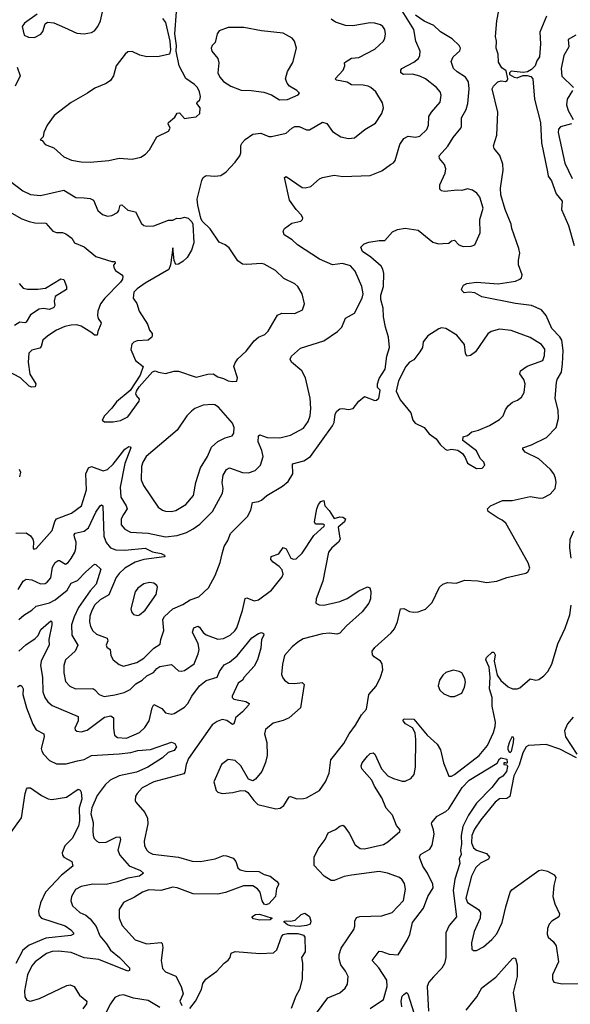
# Model space of a CAD drawing. Extents: x 1550320 to 1685906, y 509093 to 640511.
# Tile 131 of 256: x 1610091 to 1613882, y 568493 to 575272. Entities that reach past the tile are written whole.
import ezdxf

# ---------------------------------------------------------------- set-up
doc = ezdxf.new("R2010")
doc.units = 0

msp = doc.modelspace()

# ---------------------------------------------------------------- linework, layer by layer
at = {"layer": '0CON20XD'}
for points in [[(1610211.3, 575308.7), (1610123, 575247), (1610108.1, 575225), (1610122, 575165), (1610150.6, 575150.6), (1610191.7, 575148.3), (1610237, 575173), (1610250.2, 575189.8), (1610265.6, 575244.4), (1610282.5, 575255), (1610325, 575250.5), (1610398.1, 575218.1), (1610485, 575180), (1610535, 575175.5), (1610585, 575182.9), (1610606, 575195), (1610628.6, 575225), (1610647.1, 575265), (1610665, 575346.7)], [(1611882.7, 572392.7), (1611955, 572411.9), (1612045, 572460), (1612077.8, 572505), (1612090.5, 572545), (1612095.6, 572595), (1612090.9, 572665), (1612058.8, 572805), (1612034, 572854), (1611962, 572915), (1611953.3, 572935), (1611962, 572955), (1612025, 573010.8), (1612185, 573060.6), (1612280, 573125), (1612309.4, 573155), (1612334.3, 573215.7), (1612395, 573252), (1612448.9, 573355), (1612456.5, 573385), (1612446.9, 573435), (1612401.3, 573541.3), (1612367.8, 573577.8), (1612313.2, 573593.2), (1612245, 573584.4), (1612155, 573622.5), (1612002.4, 573722.4), (1611965.8, 573755.8), (1611911.2, 573791.2), (1611903.8, 573815), (1611913.3, 573835), (1611965, 573870), (1612026.7, 573885), (1612038, 573895), (1612039.2, 573905), (1612030, 573925), (1611994.1, 573964.1), (1611949, 574029), (1611914.1, 574185.9), (1611925, 574192.5), (1612035, 574117.5), (1612055.9, 574114.1), (1612096.1, 574123.9), (1612154.2, 574175.8), (1612175, 574186.2), (1612255, 574202.5), (1612315, 574192.5), (1612505, 574200), (1612585, 574231.2), (1612645, 574273.8), (1612663.9, 574286.1), (1612675, 574302.5), (1612707.2, 574412.8), (1612735, 574454.2), (1612765, 574469.4), (1612815, 574463.5), (1612845, 574470), (1612894.4, 574515), (1612905.6, 574545), (1612907.8, 574605), (1612925.3, 574634.7), (1612986, 574704), (1612992.6, 574752.6), (1612985.6, 574775), (1612960.6, 574805), (1612884.7, 574864.7), (1612845, 574883.8), (1612796.1, 574896.1), (1612732.5, 574895), (1612715.8, 574905), (1612715.6, 574925), (1612721.9, 574935), (1612805, 574980.4), (1612836.2, 575005), (1612846.5, 575025), (1612848.9, 575055), (1612818.9, 575125), (1612805.4, 575205), (1612725, 575332)], [(1613376.4, 575263.6), (1613390.8, 575335)], [(1610080.5, 571349.5), (1610113.5, 571405), (1610135, 571418.8), (1610175, 571415.3), (1610235, 571386.7), (1610265, 571390), (1610280.2, 571399.8), (1610305, 571430), (1610316.4, 571503.6), (1610335, 571535.6), (1610355, 571549.2), (1610365, 571548), (1610405, 571524.3), (1610425, 571534), (1610445, 571561.2), (1610470.6, 571605), (1610478, 571632), (1610478.9, 571675), (1610468.5, 571708.5), (1610466.7, 571725), (1610473.4, 571736.6), (1610535, 571750.4), (1610565, 571773.6), (1610615, 571882.2), (1610644.5, 571925), (1610655, 571930.8), (1610664, 571924), (1610670.8, 571715), (1610685, 571673.1), (1610715, 571635.5), (1610751.5, 571621.5), (1610815, 571618.4), (1610955, 571634.1), (1611005, 571608.8), (1611065, 571595.9), (1611087.5, 571585), (1611090, 571575), (1611085, 571572.9), (1610945, 571554.2), (1610885, 571537.5), (1610813.6, 571495), (1610775, 571459.1), (1610755, 571430.6), (1610705, 571311.2), (1610645, 571277.5), (1610607.9, 571242.1), (1610587.1, 571205), (1610574.2, 571165), (1610570.7, 571125), (1610577.5, 571095), (1610595, 571064.4), (1610620.4, 571040.4), (1610693.4, 571013.4), (1610698.2, 570995), (1610685.4, 570965), (1610691.7, 570951.7), (1610712.9, 570935), (1610719.2, 570895), (1610734.2, 570865), (1610775, 570832.5), (1610805, 570821.4), (1610896.2, 570845), (1610945, 570875.6), (1611014.4, 570945.6), (1611057.6, 570972.4), (1611061.5, 571005), (1611083.3, 571066.7), (1611077.2, 571142.8), (1611086.8, 571163.2), (1611145, 571216.2), (1611215, 571246.2), (1611265, 571278.2), (1611325, 571297.5), (1611389.7, 571360.3), (1611437.1, 571445), (1611470.5, 571535), (1611484.4, 571595), (1611499.4, 571645), (1611524.5, 571685.5), (1611542.9, 571735), (1611659.8, 571850.2), (1611681.4, 571895), (1611693.2, 571946.8), (1611735, 571954.3), (1611755, 571964.3), (1611792, 571995), (1611899.5, 572060.5), (1611938.3, 572091.7), (1611972.3, 572145), (1611969.2, 572215), (1612046.2, 572235), (1612093.1, 572265), (1612244.4, 572475), (1612255, 572497.5), (1612262.9, 572555), (1612274.4, 572575.6), (1612295, 572592), (1612315, 572596), (1612355, 572588.8), (1612387.5, 572595), (1612426.7, 572645), (1612465, 572677.5), (1612535, 572650), (1612547, 572653), (1612562.5, 572665), (1612568.3, 572691.7), (1612571.7, 572721.7), (1612555, 572740), (1612553.3, 572765), (1612565, 572802.5), (1612608, 572865), (1612618, 572955), (1612637.1, 573015), (1612630, 573085), (1612610, 573155), (1612595.6, 573225.6), (1612592.5, 573285), (1612576.5, 573345), (1612578.4, 573375), (1612596.2, 573435), (1612598.3, 573525), (1612591.2, 573555), (1612578.7, 573575), (1612507.5, 573637.5), (1612450.8, 573675), (1612440, 573705), (1612462.5, 573727.5), (1612495, 573740.6), (1612565, 573751.5), (1612605, 573750.8), (1612657.7, 573812.3), (1612693, 573827), (1612745, 573835.5), (1612835, 573823.8), (1612935, 573740.8), (1612975, 573729.2), (1613005, 573730.8), (1613045, 573734.2), (1613065, 573750), (1613084, 573754), (1613115, 573721.2), (1613145, 573711.2), (1613198.3, 573711.7), (1613225, 573722.5), (1613261.2, 573805), (1613260, 573895), (1613282.9, 573975), (1613259.3, 574049.3), (1613237.6, 574077.6), (1613209.1, 574099.1), (1613175, 574108.1), (1613135.8, 574095.8), (1613105, 574099.2), (1613015, 574090), (1612995, 574092.5), (1612982.5, 574105), (1612983.3, 574135), (1613020, 574215), (1613024.3, 574245), (1613015.4, 574275.4), (1612981.1, 574315), (1612978.9, 574335), (1613038.7, 574401.3), (1613075, 574460.8), (1613128.8, 574525), (1613133.9, 574536.1), (1613133.8, 574595), (1613165, 574653.3), (1613176.2, 574693.8), (1613186, 574795), (1613182.1, 574845), (1613161.4, 574875), (1613103.5, 574913.5), (1613076.9, 574935), (1613061.1, 574985), (1613075.6, 575015), (1613122.4, 575057.6), (1613125.7, 575075), (1613117.1, 575095), (1613068.9, 575138.9), (1612987.7, 575187.7), (1612942.4, 575232.4), (1612875, 575262), (1612815, 575303.7)], [(1610085, 571141.5), (1610118.8, 571171.2), (1610175, 571205.5), (1610205, 571234.6), (1610295, 571255.9), (1610335, 571278.6), (1610418, 571345), (1610445, 571393.3), (1610489, 571411), (1610545, 571471.2), (1610605, 571522.5), (1610615, 571521.2), (1610649.1, 571489.1), (1610618.2, 571385), (1610575, 571339.3), (1610495.7, 571225), (1610465, 571160.6), (1610448.2, 571105), (1610448.8, 571035), (1610491.5, 570965), (1610472.9, 570925), (1610406.7, 570865), (1610394.5, 570825), (1610394.6, 570774.6), (1610406.4, 570716.4), (1610435, 570682.9), (1610475, 570665.7), (1610595, 570666.4), (1610609.1, 570659.1), (1610636.9, 570626.9), (1610673.1, 570613.1), (1610745, 570622.8), (1610809.8, 570640.2), (1610850.4, 570659.6), (1610891, 570699), (1610935, 570724.7), (1610966.7, 570753.3), (1611012.9, 570777.1), (1611035.2, 570804.8), (1611055, 570817.9), (1611135, 570832.5), (1611185, 570789.5), (1611205, 570786.4), (1611225, 570792.1), (1611292.8, 570837.2), (1611320.4, 570905), (1611325.3, 570935), (1611320.3, 570975), (1611280.5, 571055), (1611290, 571085), (1611317, 571097), (1611329.5, 571089.5), (1611353.2, 571053.2), (1611375, 571036.9), (1611455, 571007.5), (1611495, 571010.5), (1611539.2, 571035), (1611573.1, 571065), (1611585.5, 571085), (1611624.4, 571204.4), (1611642.2, 571287.8), (1611655, 571290.5), (1611705, 571270), (1611735, 571277.5), (1611825, 571344), (1611897.3, 571435), (1611904.5, 571455), (1611897.5, 571485), (1611878.1, 571508.1), (1611835, 571536.2), (1611820.8, 571555), (1611821.2, 571575), (1611875.5, 571594.5), (1611905, 571638.8), (1611925, 571628), (1611958.6, 571565), (1611975, 571556.5), (1611995, 571560.5), (1612035, 571598.6), (1612115, 571721.2), (1612186.7, 571785), (1612190, 571795), (1612179.3, 571799.3), (1612127.7, 571797.7), (1612120.9, 571815), (1612136.9, 571905), (1612149.2, 571935), (1612165, 571953.8), (1612185, 571962.5), (1612192.5, 571925), (1612222.3, 571892.3), (1612255, 571837.5), (1612295, 571850), (1612315, 571847.1), (1612333.3, 571835), (1612327.5, 571815), (1612283, 571777), (1612293, 571717), (1612296.2, 571695), (1612286.7, 571675), (1612240, 571635), (1612216.2, 571605), (1612178.5, 571405), (1612131.9, 571285), (1612128.8, 571255), (1612152.4, 571242.4), (1612185, 571241.9), (1612295, 571266.9), (1612345, 571287.1), (1612425, 571338.6), (1612485, 571366.2), (1612501.2, 571361.2), (1612508.8, 571335), (1612506, 571285), (1612495.8, 571255), (1612447.8, 571195), (1612341.3, 571098.7), (1612295, 571047.1), (1612275, 571040.6), (1612225, 571047.8), (1612175, 571044.5), (1612041.7, 571008.3), (1612005, 570987.1), (1611967.5, 570955), (1611915, 570893.8), (1611899.2, 570835), (1611893.8, 570763.8), (1611901.7, 570741.7), (1611914.1, 570724.1), (1611942.5, 570705), (1611985, 570701.9), (1612035, 570709.2), (1612049.2, 570695), (1612023.6, 570535), (1611945.3, 570464.7), (1611905, 570446.4), (1611835, 570428.6), (1611784, 570385), (1611775.8, 570355), (1611791.9, 570295), (1611795.6, 570205), (1611783.1, 570156.9), (1611757.5, 570095), (1611715, 570043.3), (1611695, 570032.5), (1611665, 570042.5), (1611612.9, 570135), (1611575, 570172.5), (1611525, 570178), (1611480, 570145), (1611428, 570025), (1611444, 569965), (1611455, 569953.3), (1611485, 569943.8), (1611558.1, 569951.9), (1611613.9, 569963.9), (1611645, 569963.3), (1611661.7, 569951.7), (1611702.5, 569895), (1611729.3, 569869.3), (1611855, 569839.2), (1611885, 569844), (1611908.9, 569861.1), (1611945, 569922), (1611955, 569924), (1611997.9, 569907.9), (1612045, 569909.1), (1612065.3, 569914.7), (1612156.1, 569963.9), (1612195.3, 570025), (1612220.8, 570085), (1612233.1, 570175), (1612322.2, 570287.8), (1612358.8, 570355), (1612403.8, 570415), (1612443.8, 570485), (1612477.9, 570525), (1612495.5, 570625), (1612545.9, 570684.1), (1612574.5, 570745), (1612590.5, 570795), (1612587.4, 570837.4), (1612576, 570855), (1612532, 570885), (1612520.7, 570899.3), (1612518.6, 570925), (1612535, 570950), (1612648.9, 571051.1), (1612671.1, 571078.9), (1612692.2, 571125), (1612713.8, 571215), (1612735, 571217.5), (1612775, 571197.5), (1612805, 571191.9), (1612835, 571194.4), (1612885, 571212.5), (1612929.8, 571260.2), (1612981.9, 571365), (1613005, 571385.8), (1613036.4, 571396.4), (1613095, 571393.3), (1613155, 571412), (1613245, 571408.6), (1613305, 571397.5), (1613375, 571405.7), (1613445, 571431.9), (1613575, 571461.2), (1613589.5, 571470.5), (1613603.3, 571495), (1613591.7, 571531.7), (1613437.5, 571805), (1613413, 571827), (1613385, 571838.8), (1613317.5, 571885), (1613312.5, 571905), (1613332.5, 571925), (1613415, 571961.4), (1613482.1, 571962.1), (1613605, 571989.4), (1613675, 571976.9), (1613695, 571980.6), (1613742.5, 572005), (1613776.7, 572045), (1613785.4, 572084.6), (1613780.5, 572115), (1613767.8, 572145), (1613745.6, 572175), (1613665, 572248.9), (1613571.1, 572295), (1613555.7, 572315), (1613555.8, 572324.2), (1613615, 572345.3), (1613718.6, 572395), (1613785.4, 572464.6), (1613800.9, 572525), (1613797.8, 572582.2), (1613778.8, 572665), (1613786.2, 572775), (1613791.5, 572795), (1613821.3, 572845), (1613828.1, 572901.9), (1613832.5, 572995), (1613824.1, 573065), (1613809.2, 573089.2), (1613755.2, 573145), (1613715.5, 573235.5), (1613684.5, 573275), (1613615, 573302.9), (1613505, 573316.7), (1613273.2, 573363.2), (1613225, 573391.9), (1613185, 573396.2), (1613151.7, 573391.7), (1613136.7, 573405), (1613133.6, 573416.4), (1613146.7, 573445), (1613170, 573455), (1613235, 573463.8), (1613385, 573452.2), (1613505, 573472.2), (1613535.3, 573484.7), (1613545.5, 573495), (1613550.9, 573515), (1613526.2, 573585), (1613524.2, 573615.8), (1613535.3, 573665), (1613526.4, 573696.4), (1613479.7, 573835), (1613475.3, 573865), (1613434.5, 573964.5), (1613404.3, 574065), (1613400.8, 574110.8), (1613420.8, 574235), (1613417.3, 574277.3), (1613396.7, 574336.7), (1613358, 574385), (1613352.7, 574402.7), (1613376.6, 574476.6), (1613383.1, 574635), (1613343.6, 574796.4), (1613352.5, 574815), (1613384, 574845), (1613405, 574850.5), (1613435, 574846.7), (1613447.4, 574852.6), (1613451.1, 574865), (1613439.8, 574919.8), (1613409.8, 574939.8), (1613388.5, 574978.5), (1613385.5, 575035), (1613371.1, 575075), (1613372.9, 575125), (1613366.8, 575156.8), (1613376.4, 575263.6)], [(1611075, 575280), (1611095, 575253.3), (1611123.6, 575123.6), (1611128.6, 575065), (1611122.5, 575035), (1611051.7, 575018.3), (1610965.9, 575015.9), (1610917.7, 575027.7), (1610865, 575053.3), (1610835, 575050), (1610816.7, 575035), (1610755.8, 574954.2), (1610736, 574885), (1610715, 574853.8), (1610686.8, 574833.2), (1610608.6, 574801.4), (1610556.7, 574765), (1610445, 574702), (1610328.3, 574611.7), (1610280.8, 574545), (1610258, 574495), (1610252.5, 574465), (1610232.5, 574445), (1610245, 574440), (1610265, 574412.5), (1610325, 574388.8), (1610395, 574327.5), (1610446.7, 574305), (1610515, 574292.1), (1610575, 574290.8), (1610705, 574301.5), (1610775, 574317.5), (1610865, 574311.5), (1610925, 574324.4), (1610956, 574345), (1610985, 574376.2), (1611035, 574466.2), (1611116.2, 574505), (1611126, 574525), (1611113.8, 574555), (1611116.2, 574565), (1611158.3, 574601.7), (1611175, 574627.5), (1611190.7, 574630.7), (1611225, 574592.5), (1611253.3, 574596.7), (1611305, 574602.5), (1611330, 574625), (1611332.5, 574665), (1611310, 574695), (1611312.5, 574705), (1611330.7, 574719.3), (1611336, 574744), (1611329.4, 574775), (1611315, 574803.8), (1611295, 574826.2), (1611235, 574866.7), (1611188.8, 574955), (1611167.5, 575055), (1611170.6, 575095), (1611158.9, 575175), (1611171.5, 575325)], [(1611047.5, 572845), (1611095, 572836.7), (1611155, 572850.8), (1611185, 572851.4), (1611305, 572811.4), (1611385, 572831.2), (1611423.6, 572833.6), (1611455, 572813.3), (1611495, 572802.5), (1611526.1, 572786.1), (1611555, 572780), (1611585, 572783.3), (1611591.2, 572805), (1611566.2, 572885), (1611575, 572910), (1611593.4, 572936.6), (1611651.1, 572988.9), (1611705, 573061.4), (1611735, 573085.6), (1611778, 573105), (1611802, 573128), (1611865, 573237.1), (1611895, 573250.5), (1611985, 573248.9), (1612037.5, 573275), (1612050.8, 573315), (1612035.6, 573385), (1612005, 573434), (1611985, 573452.5), (1611909.1, 573489.1), (1611851.2, 573545), (1611775, 573588.6), (1611755, 573592.9), (1611655.7, 573585.7), (1611625, 573589.2), (1611592, 573612), (1611532.1, 573702.1), (1611505, 573722), (1611465, 573740), (1611402.3, 573832.3), (1611347.5, 573885), (1611337.5, 573905), (1611316.2, 573995), (1611313.8, 574035), (1611344, 574165), (1611354.2, 574185.8), (1611375, 574198.8), (1611435, 574194), (1611475, 574198.8), (1611513.3, 574225), (1611575, 574290), (1611606.1, 574333.9), (1611613.9, 574356.1), (1611614, 574405), (1611622.5, 574425), (1611643.1, 574446.9), (1611695.8, 574484.2), (1611751.1, 574491.1), (1611805, 574468.5), (1611825, 574467.5), (1611925, 574490), (1611964, 574525), (1611985, 574535.7), (1612015, 574535.6), (1612065, 574512.5), (1612085, 574512.5), (1612175.8, 574565.8), (1612206.6, 574556.6), (1612245, 574502.5), (1612302.5, 574465), (1612355, 574454.4), (1612395, 574459.4), (1612468, 574515), (1612541.3, 574558.7), (1612584, 574625), (1612596.2, 574665), (1612589.5, 574699.5), (1612542, 574775), (1612508.8, 574805), (1612490, 574815), (1612455, 574821.2), (1612375, 574824.2), (1612345, 574840.6), (1612272.5, 574855), (1612263.3, 574865), (1612318, 574925), (1612328.8, 574955), (1612327.5, 574975), (1612337.5, 574985), (1612374.2, 575005.8), (1612425, 575012), (1612535, 575068), (1612596.2, 575125), (1612606, 575145), (1612610, 575175), (1612605.8, 575205), (1612591.2, 575225), (1612575, 575235.7), (1612535, 575247.1), (1612505, 575249.4), (1612385, 575230), (1612335, 575232), (1612265, 575254), (1612235, 575276)], [(1613717.1, 575295), (1613671.5, 575185), (1613676.8, 575105), (1613668.8, 575015), (1613651.4, 574988.6), (1613639.6, 574955), (1613615, 574928.5), (1613587.1, 574912.9), (1613557.3, 574907.3), (1613475, 574916.9), (1613464.3, 574905.7), (1613464, 574895), (1613495, 574875.6), (1613515, 574871.5), (1613555, 574887.5), (1613585, 574886.9), (1613610, 574880), (1613623.3, 574865), (1613636.2, 574725), (1613677.2, 574565), (1613682.5, 574425), (1613724.1, 574224.1), (1613730.6, 574195), (1613751.8, 574161.8), (1613785, 574071.9), (1613825, 574023.3), (1613822.2, 573965), (1613869.8, 573855), (1613907.4, 573717.4)], [(1611880.7, 574720.7), (1611935, 574722.9), (1612007.5, 574755), (1612016.7, 574765), (1611998.8, 574785), (1611948, 574815), (1611932.5, 574835), (1611920.8, 574865), (1611934.4, 574915.6), (1611972.1, 574977.9), (1611997.1, 575075), (1611982, 575125), (1611966, 575145), (1611905, 575178.1), (1611755.6, 575195.6), (1611635, 575218.9), (1611525, 575218.9), (1611463.8, 575195), (1611450, 575175), (1611436.7, 575115), (1611415.9, 575094.1), (1611408, 575075), (1611413.8, 575055), (1611455.7, 575005), (1611461.9, 574975), (1611454.6, 574905), (1611468.8, 574875), (1611495, 574847.1), (1611545, 574813.1), (1611615, 574785.8), (1611685, 574784.2), (1611772.3, 574772.3), (1611825, 574754.2), (1611880.7, 574720.7)], [(1613920, 575165), (1613866.7, 575135), (1613870.8, 575085), (1613837.1, 575025), (1613818, 574935), (1613823.9, 574883.9), (1613903.8, 574805)], [(1610073.3, 574945), (1610094.2, 574885), (1610060, 574815)], [(1613898.1, 574785), (1613860.5, 574725), (1613856.4, 574685), (1613867.7, 574647.7), (1613901.1, 574585)], [(1613890, 574555), (1613814, 574535), (1613801.2, 574518.8), (1613799.5, 574495), (1613843.6, 574285), (1613895, 574178)], [(1610025, 574160), (1610112.6, 574092.6), (1610165, 574068.9), (1610235, 574061.4), (1610395, 574099.2), (1610477.9, 574047.9), (1610535.6, 574044.4), (1610575, 574040), (1610599.7, 574029.7), (1610628.3, 573958.3), (1610660.3, 573930.3), (1610695, 573918), (1610725.5, 573924.5), (1610764, 573945), (1610772.9, 573957.1), (1610782.9, 573995), (1610795, 573996.2), (1610835, 573960), (1610888.1, 573948.1), (1610928.7, 573868.7), (1610945, 573855.8), (1610965, 573850.6), (1611015, 573853.3), (1611115, 573892), (1611145, 573892.5), (1611173.6, 573906.4), (1611195, 573902.5), (1611225, 573912.5), (1611250, 573905), (1611275, 573880), (1611282.5, 573865), (1611288.8, 573735), (1611274, 573685), (1611244, 573635), (1611215, 573606), (1611185, 573587.5), (1611166, 573586), (1611154.2, 573615), (1611145, 573700), (1611130, 573585), (1611117.1, 573552.9), (1610955, 573458.8), (1610900.3, 573419.7), (1610876.7, 573395), (1610871.1, 573355), (1610898.3, 573318.3), (1610912.9, 573265), (1610970, 573175), (1610983.8, 573135), (1611001.7, 573111.7), (1611003.8, 573095), (1611000, 573085), (1610975, 573066.2), (1610898.8, 573061.2), (1610877.3, 573052.7), (1610861.7, 573038.3), (1610855, 573000), (1610888.8, 572925), (1610940, 572885), (1610920.5, 572825), (1610850.6, 572719.4), (1610758.3, 572641.7), (1610725, 572596.7), (1610673.8, 572545), (1610657.5, 572515), (1610673.9, 572503.9), (1610735, 572502.9), (1610785, 572512.9), (1610835, 572538), (1610913.3, 572645), (1610915, 572660), (1610893.9, 572683.9), (1610891.2, 572695), (1610896, 572715), (1610914.2, 572745), (1611005, 572848), (1611023.6, 572853.6), (1611047.5, 572845)], [(1610005, 573958.5), (1610105, 573901.5), (1610155, 573882.3), (1610195, 573872.3), (1610271.2, 573871.2), (1610318.8, 573815), (1610345, 573805.7), (1610385, 573805.5), (1610408.5, 573798.5), (1610448.7, 573768.7), (1610468.8, 573735), (1610535, 573707.5), (1610615, 573641.9), (1610725, 573607.5), (1610746.4, 573606.4), (1610747.5, 573595), (1610737.5, 573582.5), (1610738.8, 573565), (1610751.2, 573545), (1610794.4, 573514.4), (1610800, 573505), (1610797.9, 573485), (1610785.3, 573465), (1610676.2, 573355), (1610647.5, 573315), (1610629.4, 573265), (1610625.6, 573235), (1610630, 573215), (1610650.6, 573185), (1610650, 573175), (1610628, 573125), (1610625, 573100), (1610605, 573100), (1610586.7, 573115), (1610515, 573162.3), (1610485, 573170.7), (1610445, 573169.6), (1610400.6, 573159.4), (1610345, 573134.4), (1610284.1, 573095.9), (1610251.1, 573065), (1610238.2, 573021.8), (1610229.2, 573010.8), (1610174.4, 572995.6), (1610154.5, 572975.5), (1610149.6, 572915), (1610161.1, 572831.1), (1610201.2, 572765), (1610197.5, 572745), (1610175, 572741.2), (1610155, 572748), (1610096.8, 572806.8), (1610005, 572854.4)], [(1610086, 573455), (1610115, 573424.5), (1610145, 573416.2), (1610216.4, 573416.4), (1610267.3, 573422.7), (1610375, 573488.1), (1610395, 573483.3), (1610413.8, 573435), (1610413.3, 573415), (1610334.7, 573365.3), (1610328.2, 573335), (1610332, 573305), (1610325, 573290), (1610295, 573276.7), (1610255, 573284.5), (1610225, 573278.9), (1610165, 573240), (1610135, 573190), (1610125, 573185.4), (1610091.5, 573188.5), (1610055, 573165.3)], [(1613235, 572181.2), (1613275, 572183.3), (1613292.5, 572205), (1613287.5, 572225), (1613261.7, 572251.7), (1613235, 572302.5), (1613142.5, 572375), (1613145, 572400), (1613175, 572410), (1613205, 572434.3), (1613248.8, 572445), (1613325, 572478.1), (1613395, 572518.1), (1613419.2, 572545), (1613435, 572586.7), (1613455, 572613.8), (1613485, 572638.8), (1613518.3, 572651.7), (1613546.4, 572673.6), (1613563.8, 572705), (1613571.2, 572765), (1613561.2, 572795), (1613534.2, 572834.2), (1613540, 572855), (1613583.8, 572886.2), (1613693.9, 572926.1), (1613705, 572960), (1613705.7, 573004.3), (1613684, 573035), (1613605, 573083.3), (1613475, 573130.8), (1613395, 573142), (1613337.5, 573125), (1613315, 573108.8), (1613230, 572985), (1613195, 572960), (1613170, 572955), (1613160, 572975), (1613152.5, 573035), (1613099.7, 573099.7), (1613025, 573146.2), (1612995, 573150), (1612976.1, 573143.9), (1612900, 573095), (1612868.8, 573055), (1612863.8, 573015), (1612845.8, 572984.2), (1612805, 572930), (1612775, 572914), (1612750, 572885), (1612699.2, 572785), (1612683.8, 572715), (1612711.2, 572655), (1612784, 572565), (1612798, 572515), (1612813.3, 572495), (1612876.7, 572465), (1612910.5, 572420.5), (1612957.5, 572385), (1612985, 572347.5), (1613020, 572315), (1613035, 572307.5), (1613065, 572313.8), (1613107.7, 572307.7), (1613140, 572285), (1613158.3, 572258.3), (1613175, 572217.5), (1613235, 572181.2)], [(1611134.4, 571885.6), (1611165, 571892.9), (1611235.5, 571934.5), (1611287.5, 571995), (1611304.4, 572085.6), (1611334.5, 572185.5), (1611382.9, 572265), (1611412, 572328), (1611455, 572367.5), (1611505, 572392), (1611553.8, 572406.2), (1611565.9, 572424.1), (1611567.1, 572465), (1611555, 572493.3), (1611458.8, 572605), (1611435, 572619.2), (1611415, 572622.9), (1611355, 572618.1), (1611295.5, 572594.5), (1611272.8, 572577.2), (1611241.4, 572545), (1611173.8, 572446.2), (1610962.5, 572265), (1610938.8, 572225), (1610930, 572195), (1610927, 572103), (1610942.2, 572065), (1611044.6, 571914.6), (1611073.8, 571895), (1611095, 571888.9), (1611134.4, 571885.6)], [(1610065, 571735.8), (1610135, 571740), (1610165, 571718), (1610180.8, 571695), (1610186, 571675), (1610183.6, 571633.6), (1610187.5, 571627.5), (1610205, 571630), (1610314.5, 571755), (1610333.2, 571816.8), (1610344.6, 571835.4), (1610446.7, 571873.3), (1610515.5, 571925), (1610550, 572035), (1610546.1, 572145), (1610565, 572186.7), (1610585, 572195.6), (1610665, 572165.5), (1610695, 572175.5), (1610735, 572210.7), (1610815, 572315.4), (1610842.5, 572332.5), (1610852, 572332), (1610855.6, 572325), (1610814.8, 572215.2), (1610783.5, 572053.5), (1610788.2, 571985), (1610824.6, 571925), (1610830.4, 571905), (1610805, 571865.6), (1610789.1, 571835), (1610789.5, 571795), (1610813.8, 571763.8), (1610853.7, 571743.7), (1610975, 571737.1), (1611095, 571710.3), (1611175, 571719.6), (1611238.7, 571741.3), (1611285, 571765.4), (1611330.8, 571799.2), (1611418.2, 571885), (1611488, 572012), (1611492.7, 572045), (1611485.4, 572085), (1611491.2, 572135), (1611515, 572174.5), (1611535, 572185.4), (1611625, 572154.6), (1611665, 572151.5), (1611710.9, 572169.1), (1611748.6, 572205), (1611766.2, 572265), (1611757.3, 572305), (1611731.6, 572365), (1611735, 572406), (1611745, 572413.3), (1611795, 572394.1), (1611882.7, 572392.7)], [(1610087.1, 572177.1), (1610097.1, 572157.1), (1610089.4, 572125)], [(1613887.5, 571565), (1613878.6, 571635), (1613880.6, 571695), (1613906.8, 571753.2)], [(1610905, 571170), (1610915, 571173.8), (1610955, 571206), (1611030.6, 571315), (1611039.2, 571365), (1611035, 571376.2), (1611015, 571392.5), (1610985, 571396.7), (1610945, 571387.8), (1610905, 571358.6), (1610886.4, 571333.6), (1610856.2, 571215), (1610860, 571195), (1610875, 571176.7), (1610905, 571170)], [(1612135, 568431.2), (1612213.1, 568536.9), (1612295, 568572.9), (1612332, 568605), (1612347.9, 568632.1), (1612351.9, 568685), (1612335, 568720), (1612301.4, 568765), (1612290.6, 568805), (1612290.5, 568835), (1612305, 568878.8), (1612391.7, 569008.3), (1612398.3, 569031.7), (1612397.5, 569065), (1612410.3, 569089.7), (1612432.1, 569097.9), (1612585, 569102.5), (1612655, 569124.3), (1612732.6, 569207.4), (1612746.5, 569285), (1612741.4, 569325), (1612725, 569350), (1612706.2, 569365), (1612623.3, 569395), (1612566.1, 569406.1), (1612375, 569382.9), (1612325, 569372), (1612255, 569344.3), (1612235, 569346), (1612187.5, 569375), (1612118.3, 569448.3), (1612118.8, 569505), (1612145, 569562.5), (1612193.6, 569626.4), (1612215, 569673.3), (1612265, 569696.2), (1612295, 569718.8), (1612315, 569726.7), (1612325, 569720), (1612358.3, 569671.7), (1612400.3, 569590.3), (1612435, 569566.2), (1612463.9, 569563.9), (1612595, 569592.3), (1612625, 569610.5), (1612708.3, 569681.7), (1612710, 569695), (1612684.5, 569724.5), (1612657.5, 569795), (1612614.1, 569844.1), (1612585.2, 569915.2), (1612534.2, 569994.2), (1612515.3, 570035.3), (1612446.7, 570115), (1612441.2, 570135), (1612448, 570155), (1612485, 570201.2), (1612505, 570218.8), (1612525, 570223.3), (1612535.7, 570215.7), (1612582.5, 570115), (1612626.6, 570066.6), (1612665, 570046.5), (1612725, 570029.2), (1612745, 570029.2), (1612785, 570047.5), (1612806.9, 570075), (1612815.4, 570125), (1612818.4, 570315), (1612812.8, 570362.8), (1612796.2, 570396.2), (1612748, 570425), (1612730, 570445), (1612732.5, 570455), (1612742.5, 570457.5), (1612805, 570455.8), (1612896.9, 570345), (1612964.6, 570284.6), (1612988.9, 570245), (1613009.5, 570155), (1613045, 570063.8), (1613065, 570064.2), (1613085, 570074.3), (1613253.3, 570205), (1613312.7, 570275), (1613353.8, 570365), (1613365.4, 570405.4), (1613366.8, 570435), (1613343.8, 570545), (1613344.5, 570605), (1613325.5, 570665), (1613329.4, 570745), (1613323.3, 570813.3), (1613301.2, 570865), (1613305, 570880), (1613343, 570917), (1613356.4, 570916.4), (1613365, 570900), (1613358.8, 570855), (1613378.6, 570758.6), (1613402.5, 570722.5), (1613455, 570677.9), (1613485, 570665.4), (1613515, 570663.9), (1613535, 570671.2), (1613605, 570734.3), (1613645, 570724.6), (1613665, 570728.9), (1613699.3, 570755), (1613726.1, 570785), (1613754.1, 570835), (1613795.3, 570974.7), (1613846.7, 571083.3), (1613879.7, 571175), (1613888.7, 571241.3)], [(1610085, 570924), (1610132.8, 570967.2), (1610198.3, 571011.7), (1610216.9, 571033.1), (1610237, 571073), (1610305, 571132), (1610312, 571125), (1610312.9, 571105), (1610290.7, 571005), (1610294.5, 570965), (1610267.7, 570917.7), (1610237.6, 570855), (1610233.3, 570825), (1610246.7, 570745), (1610250.4, 570645), (1610262.7, 570605), (1610284.7, 570574.7), (1610315, 570551.1), (1610492.5, 570475), (1610492.2, 570445), (1610470, 570395), (1610472.2, 570382.2), (1610483.2, 570373.2), (1610515, 570369.4), (1610555, 570380), (1610675, 570469.1), (1610719.1, 570479.1), (1610736.9, 570465), (1610735.5, 570395), (1610742.9, 570345), (1610765, 570329.5), (1610825, 570326), (1610915.8, 570365), (1610952.3, 570397.7), (1610981.2, 570445), (1611002.5, 570535), (1611015, 570556), (1611069.1, 570529.1), (1611095, 570499.2), (1611135, 570491.1), (1611155, 570494.4), (1611225, 570539.6), (1611248.5, 570565), (1611275.8, 570614.2), (1611329.5, 570685), (1611375, 570722.7), (1611449.4, 570745), (1611467.1, 570785), (1611498.9, 570831.1), (1611535, 570847.8), (1611587, 570893), (1611689.2, 571015), (1611735, 571045.7), (1611755, 571052), (1611770, 571045), (1611771.2, 571035), (1611756.7, 571005), (1611752.1, 570945), (1611729.1, 570865), (1611705, 570820), (1611636.2, 570745), (1611625, 570724.6), (1611595, 570704.5), (1611554.6, 570615), (1611554.4, 570604.4), (1611564.4, 570594.4), (1611647.8, 570577.8), (1611671.2, 570565), (1611668.8, 570555), (1611625, 570507.5), (1611575.8, 570464.2), (1611572, 570445), (1611566, 570425), (1611555, 570420), (1611517.3, 570447.3), (1611485, 570452.7), (1611449.6, 570440.4), (1611415, 570416.4), (1611252.9, 570185), (1611235.9, 570145), (1611228.8, 570091.2), (1611221.1, 570078.9), (1611015, 570023.5), (1610935, 569982.5), (1610899.2, 569945), (1610888, 569925), (1610886.1, 569896.1), (1610891.2, 569885), (1610953.3, 569813.3), (1610970.7, 569775), (1610972.4, 569735), (1610947.3, 569615), (1610950.5, 569585), (1610965, 569554.3), (1610979.4, 569539.4), (1611006.3, 569526.3), (1611183.6, 569506.4), (1611277.5, 569477.5)], [(1613085, 570612), (1613134.5, 570635.5), (1613154.4, 570675.6), (1613161.2, 570711.2), (1613155.5, 570735.5), (1613135, 570774), (1613117.5, 570785), (1613075, 570792.9), (1613025, 570777.1), (1613005, 570759.2), (1612981.4, 570725), (1612973.1, 570685), (1612982.5, 570655), (1613011.3, 570631.3), (1613055, 570612), (1613085, 570612)], [(1610075, 570678.8), (1610095, 570690), (1610105, 570683.8), (1610114.2, 570665), (1610113.3, 570625), (1610137.5, 570535), (1610181.9, 570421.9), (1610205, 570383.1), (1610257.1, 570355), (1610258.5, 570335), (1610239.2, 570255), (1610242.7, 570235), (1610255.6, 570215), (1610295, 570170.6), (1610345, 570147.8), (1610410.7, 570149.3), (1610489.2, 570169.2), (1610535, 570177.5), (1610585, 570206.7), (1610775, 570217.1), (1610855, 570226.2), (1610905, 570240.3), (1610991.9, 570248.1), (1611135, 570298), (1611158, 570288), (1611170, 570265), (1611155, 570241.4), (1611113.6, 570226.4), (1611075, 570190.5), (1610972.9, 570125), (1610895, 570091.2), (1610775, 570065.7), (1610713.5, 570035), (1610678.5, 570005), (1610625, 569930), (1610587.7, 569845), (1610580.8, 569805), (1610596.5, 569745), (1610594.4, 569684.4), (1610595.6, 569655.6), (1610604.3, 569635), (1610621.2, 569615), (1610637, 569607), (1610685, 569610), (1610755, 569643.3), (1610780, 569645), (1610784.4, 569625), (1610766.8, 569555), (1610780, 569520), (1610845, 569446.2), (1610922, 569415), (1610943.8, 569395), (1610915.2, 569374.8), (1610835, 569360.6), (1610765, 569335.4), (1610685, 569317.5), (1610595, 569320.4), (1610513.3, 569305), (1610475, 569282.5), (1610446.7, 569235), (1610442.5, 569205), (1610455, 569171.4), (1610505, 569124.4), (1610545, 569106.5), (1610575, 569082.2), (1610617.4, 569027.4), (1610642.5, 568965), (1610689.5, 568909.5), (1610714.8, 568864.8), (1610777.8, 568815), (1610846.2, 568745), (1610847.5, 568725), (1610835, 568722), (1610635, 568800.6), (1610535, 568812.1), (1610445, 568850.4), (1610355, 568858.5), (1610314.7, 568855.3), (1610275, 568842.9), (1610197.8, 568785), (1610173.4, 568756.6), (1610144.1, 568695), (1610123.2, 568585), (1610125.6, 568545), (1610140.5, 568520.5), (1610165, 568515.6), (1610226.4, 568533.6), (1610415, 568622.9), (1610437.1, 568627.1), (1610465, 568615.7), (1610502.5, 568555), (1610553.1, 568515), (1610550.5, 568495), (1610525, 568462.5)], [(1613901.1, 570468.9), (1613862.7, 570425), (1613842.2, 570375), (1613848.9, 570335), (1613928, 570215)], [(1613465, 570224), (1613454.3, 570245), (1613454.4, 570265), (1613465, 570303.3), (1613485, 570340), (1613490.8, 570325), (1613488.2, 570295), (1613475, 570233.3), (1613465, 570224)], [(1613925, 570190), (1613808.8, 570248.8), (1613715, 570280.9), (1613595, 570275.5), (1613578.1, 570265), (1613554.7, 570225), (1613529.7, 570140.3), (1613492.7, 570065), (1613466.4, 569923.6), (1613445, 569910.6), (1613395, 569907.3), (1613364.7, 569885), (1613265, 569762.5), (1613222.4, 569697.6), (1613203.9, 569655), (1613201, 569605), (1613215, 569569.6), (1613235, 569554.7), (1613305, 569531.5), (1613325.6, 569505), (1613318.1, 569491.9), (1613264.3, 569465.7), (1613232.5, 569435), (1613201.1, 569375), (1613163.4, 569223.4), (1613175, 569193.1), (1613250.6, 569145), (1613264.4, 569125), (1613261.1, 569085), (1613220, 568995), (1613200.8, 568915), (1613205, 568872.5), (1613215, 568863.3), (1613235, 568864), (1613285, 568887.5), (1613342.1, 568937.9), (1613375, 568978.8), (1613412.9, 569055), (1613438.5, 569165), (1613468.9, 569265), (1613478.9, 569281.1), (1613665, 569414.3), (1613685, 569419.4), (1613725, 569408.8), (1613771.9, 569385), (1613781.4, 569365), (1613768.3, 569311.7), (1613761.5, 569235), (1613775.5, 569185), (1613806.7, 569115), (1613802, 569095), (1613754, 569065), (1613735.5, 569044.5), (1613724.5, 569015.5), (1613721.9, 568975), (1613730, 568955), (1613765, 568925.7), (1613783.5, 568895), (1613800, 568785), (1613760, 568695), (1613758.9, 568665), (1613768, 568645), (1613824.8, 568634.8), (1613945, 568636.8)], [(1612504, 568465), (1612595.6, 568525), (1612621.8, 568615), (1612619.3, 568659.3), (1612562.5, 568745), (1612518, 568795), (1612565, 568858), (1612585, 568857.5), (1612635, 568838.5), (1612697.1, 568832.9), (1612757.7, 568935), (1612777.3, 568972.7), (1612796.5, 569055), (1612871.7, 569155), (1612902, 569235), (1612937.1, 569295), (1612935, 569319.6), (1612899.4, 569395), (1612866.1, 569445), (1612844.1, 569505.9), (1612850, 569525), (1612915, 569560.9), (1612931.4, 569588.6), (1612944.4, 569665), (1612940.7, 569695), (1612925.4, 569735), (1612928.2, 569745), (1612965, 569788.5), (1613025, 569819.5), (1613045, 569839.1), (1613137.1, 569985), (1613185, 570036.4), (1613377.5, 570152.5), (1613395, 570182.5), (1613405, 570188.8), (1613445, 570181.2), (1613447.5, 570157.5)], [(1613447.5, 570157.5), (1613445, 570150), (1613436.4, 570156.4), (1613423.8, 570155), (1613424.5, 570144.5), (1613445, 570142.5), (1613449.7, 570129.7), (1613443.1, 570095), (1613416.9, 570063.1), (1613386.5, 570045), (1613340.5, 569985), (1613235, 569877.5), (1613180.6, 569795), (1613141.9, 569718.1), (1613129.7, 569655), (1613131.9, 569595), (1613125.3, 569555), (1613130, 569525), (1613116.7, 569495), (1613122.3, 569462.3), (1613087.3, 569355), (1613074.4, 569275.6), (1613097.9, 569095), (1613048.9, 569035), (1613025.4, 568985), (1613024, 568816), (1613015.8, 568774.2), (1612997.7, 568742.3), (1612938.9, 568681.1), (1612907.7, 568645), (1612896.9, 568615), (1612906.5, 568446.5)], [(1610009.2, 569645), (1610103, 569777), (1610128.8, 569945), (1610136.4, 569973.6), (1610145, 569982.5), (1610165, 569983.3), (1610240.7, 569930.7), (1610286.8, 569906.8), (1610312.1, 569902.1), (1610412, 569918), (1610493.9, 569973.9), (1610506.9, 569966.9), (1610513.4, 569953.4), (1610518.2, 569905), (1610500.2, 569845), (1610501.6, 569755), (1610495, 569719.2), (1610451.1, 569635), (1610402.5, 569585), (1610382.1, 569535), (1610385, 569518.8), (1610395.7, 569505), (1610449.2, 569475), (1610455.8, 569445), (1610378.7, 569381.3), (1610268.8, 569265), (1610235, 569192.5), (1610219.2, 569135), (1610224.7, 569104.7), (1610240.8, 569085), (1610403.3, 569033.3), (1610442.7, 569005), (1610460.6, 568985), (1610460.8, 568975), (1610443.8, 568966.2), (1610271, 568949), (1610155, 568899.4), (1610113.1, 568865), (1610065.2, 568774.8)], [(1611277.5, 569477.5), (1611335, 569475.5), (1611435.6, 569494.4), (1611495, 569517.1), (1611515, 569515.8), (1611559.7, 569499.7), (1611578.1, 569475), (1611592.4, 569432.4), (1611608.3, 569418.3), (1611645, 569408.6), (1611738.3, 569408.3), (1611775, 569387.5), (1611815, 569376.2), (1611860, 569340), (1611872.5, 569325), (1611872.5, 569315), (1611858.8, 569291.2), (1611852, 569235), (1611805, 569184), (1611785, 569178), (1611773, 569183), (1611759.2, 569205), (1611745.8, 569265.8), (1611728.3, 569288.3), (1611695, 569307.8), (1611631.7, 569308.3), (1611508.3, 569261.7), (1611455, 569250.6), (1611285, 569254), (1611175, 569295.4), (1611145, 569300), (1611062.8, 569277.2), (1610979.8, 569280.2), (1610935.4, 569264.6), (1610880.5, 569229.5), (1610805, 569192.9), (1610776.7, 569145), (1610775.4, 569085.4), (1610796.2, 569036.2), (1610885, 568935.6), (1610965, 568908.2), (1611065, 568917.5), (1611071.7, 568911.7), (1611076.2, 568885), (1611064.5, 568795), (1611075, 568740), (1611095, 568715.6), (1611165, 568687.1), (1611202.5, 568615), (1611216.2, 568565), (1611194.2, 568515), (1611207.5, 568485)], [(1611745, 569071.5), (1611701.3, 569081.3), (1611690, 569095), (1611715, 569111.2), (1611743, 569113), (1611830, 569085), (1611815, 569074.4), (1611745, 569071.5)], [(1612015, 569029.4), (1611955, 569033.3), (1611935, 569039.4), (1611911.2, 569058.8), (1611912.5, 569065), (1611925, 569068), (1611955, 569066), (1611987.7, 569072.3), (1612029.5, 569110.5), (1612055, 569120), (1612085, 569097.5), (1612096.2, 569065), (1612090, 569045), (1612065, 569034.3), (1612015, 569029.4)], [(1611262.5, 568465), (1611301.2, 568515), (1611342.5, 568595), (1611352, 568635), (1611372, 568665), (1611448.3, 568721.7), (1611497.5, 568775), (1611525, 568795.8), (1611539.4, 568815), (1611545.8, 568845), (1611575, 568855.3), (1611745, 568843.1), (1611838.2, 568848.2), (1611861, 568869), (1611892.6, 568957.4), (1611905, 568973.8), (1611935, 568980), (1612005, 568979.5), (1612045, 568968), (1612053.3, 568955), (1612056.7, 568855), (1612030, 568815), (1612038, 568775), (1612036, 568665), (1612017.5, 568595), (1611992.1, 568547.9), (1611960, 568465)], [(1613165, 568453.3), (1613238, 568545), (1613273.7, 568606.3), (1613369.7, 568680.3), (1613485, 568808), (1613495, 568813.3), (1613505, 568807.5), (1613515.7, 568765), (1613515.8, 568685), (1613489.5, 568575), (1613517.1, 568395)], [(1611055, 568470), (1610975, 568520), (1610875, 568535.4), (1610805, 568558.5), (1610775, 568554.4), (1610745, 568538.6), (1610716.5, 568495), (1610683.5, 568435)], [(1612722.5, 568475), (1612717.2, 568515), (1612725, 568550), (1612735, 568561.4), (1612755, 568573.3), (1612763.9, 568563.9), (1612805.4, 568435)]]:
    msp.add_lwpolyline(points, dxfattribs=at)

doc.saveas('drawing.dxf')
